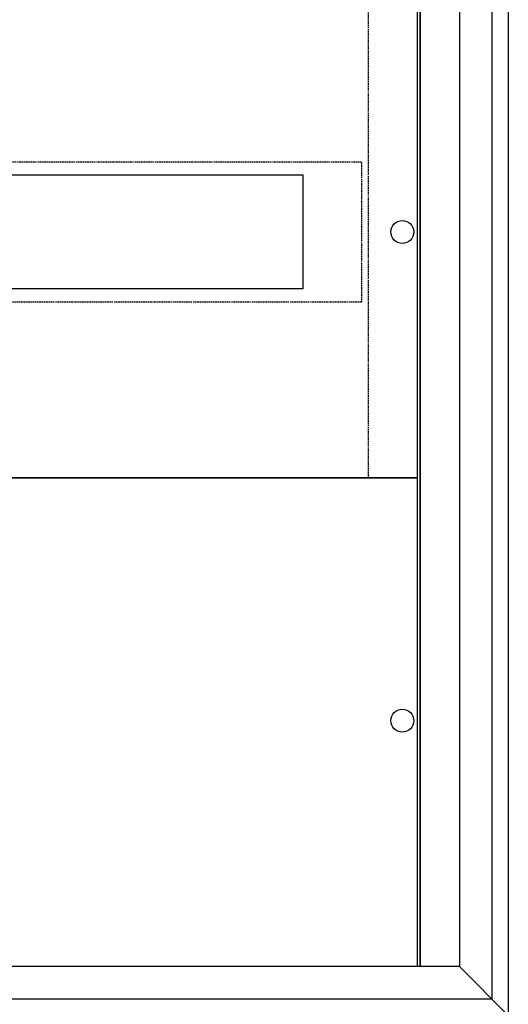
# Model space of a CAD drawing. Header units: millimetres. Extents: x 53896 to 55996, y -16755 to -13785.
# Tile 11 of 24: x 54834 to 54984, y -15602 to -15299. Entities that reach past the tile are written whole.
import ezdxf

# ---------------------------------------------------------------- set-up
doc = ezdxf.new("R2010")
doc.units = ezdxf.units.MM
doc.header["$MEASUREMENT"] = 0
doc.linetypes.add('POINTILLE', pattern=[0.2, 0.06, -0.14])
for name, color, linetype in [('LAYER1', 7, 'Continuous'), ('LAYER13', 7, 'Continuous'), ('LAYER19', 7, 'Continuous'), ('LAYER27', 7, 'Continuous'), ('LAYER3', 7, 'Continuous')]:
    doc.layers.add(name, color=color, linetype=linetype)

# ---------------------------------------------------------------- blocks, each defined once
blk = doc.blocks.new('__EDIGRA2__3456_G')
at = {"layer": 'LAYER27', "color": 7}
blk.add_lwpolyline([(5, -5), (300, -5), (300, -1675), (5, -1675)], close=True, dxfattribs=at)
at = {"layer": 'LAYER3', "color": 7}
for p, q in [((278, -15), (278, -1665)), ((290, -1665), (305, -1680))]:
    blk.add_line(p, q, dxfattribs=at)
for points in [[(0, 0), (305, 0), (305, -1830), (0, -1830)], [(15, -15), (290, -15), (290, -1665), (15, -1665)], [(278, -15), (290, -15), (290, -1665), (278, -1665)]]:
    blk.add_lwpolyline(points, close=True, dxfattribs=at)
blk = doc.blocks.new('__EDIGRA2__3462_G')
at = {"layer": 'LAYER13', "color": 7, "linetype": 'POINTILLE'}
blk.add_lwpolyline([(15, 0), (235, 0), (235, -150), (15, -150)], close=True, dxfattribs=at)
at = {"layer": 'LAYER13', "color": 7}
blk.add_lwpolyline([(35, -57), (215, -57), (215, -92), (35, -92)], close=True, dxfattribs=at)
at = {"layer": 'LAYER19', "color": 7}
blk.add_lwpolyline([(0, 0), (250, 0), (250, -150), (0, -150)], close=True, dxfattribs=at)
at = {"layer": 'LAYER19', "color": 253, "linetype": 'POINTILLE'}
blk.add_lwpolyline([(17, -53), (233, -53), (233, -96), (17, -96)], close=True, dxfattribs=at)
at = {"layer": 'LAYER19', "color": 7}
for centre in [(4.5, -74.5), (245.5, -74.5)]:
    blk.add_circle(centre, 3.5, dxfattribs=at)
blk = doc.blocks.new('__EDIGRA2__3594_G')
at = {"layer": 'LAYER19', "color": 7}
blk.add_lwpolyline([(0, 0), (250, 0), (250, -150), (0, -150)], close=True, dxfattribs=at)
for centre in [(4.5, -74.5), (245.5, -74.5)]:
    blk.add_circle(centre, 3.5, dxfattribs=at)

msp = doc.modelspace()

# ---------------------------------------------------------------- block references
at = {"layer": 'LAYER1'}
for name, p in [('__EDIGRA2__3456_G', (54679.14, -13925.12)), ('__EDIGRA2__3462_G', (54706.14, -15290.12)), ('__EDIGRA2__3594_G', (54706.14, -15440.12))]:
    msp.add_blockref(name, p, dxfattribs=at)

doc.saveas('drawing.dxf')
